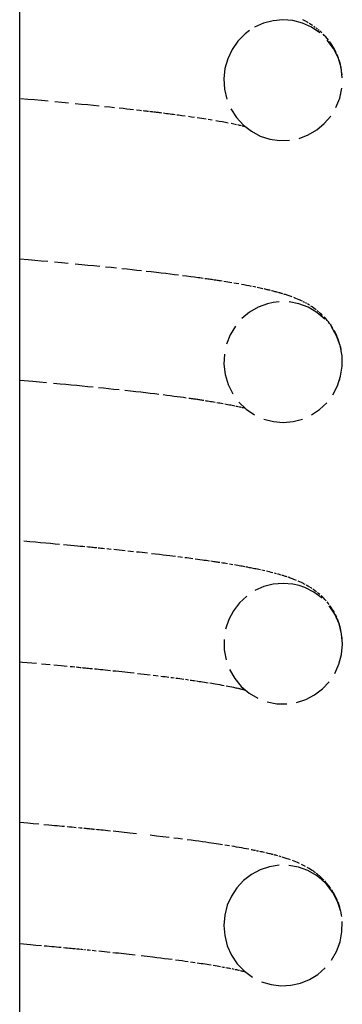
# Model space of a CAD drawing. Extents: x -285 to 5863, y 308 to 3178.
# Tile 126 of 256: x 223.877 to 224.092, y 973.377 to 974.03. Entities that reach past the tile are written whole.
import ezdxf

# ---------------------------------------------------------------- set-up
doc = ezdxf.new("R2010")
doc.units = 0
doc.header["$MEASUREMENT"] = 0
doc.layers.add('SPILL-BUCKET', color=1, linetype='CONTINUOUS')

msp = doc.modelspace()

# ---------------------------------------------------------------- linework, layer by layer
at = {"layer": 'SPILL-BUCKET', "color": 7, "linetype": 'Continuous'}
for p, q in [((223.87726, 972.58799), (223.87726, 974.09846)), ((224.03922, 974.0281), (224.03329, 974.02541)), ((224.04552, 974.02976), (224.03922, 974.0281)), ((224.05204, 974.03034), (224.04552, 974.02976)), ((224.05857, 974.02982), (224.05204, 974.03034)), ((224.06502, 974.02816), (224.05857, 974.02982)), ((224.07109, 974.02543), (224.06502, 974.02816)), ((224.06574, 974.03016), (224.06534, 974.03036)), ((224.06621, 974.02992), (224.06574, 974.03016)), ((224.06668, 974.02967), (224.06621, 974.02992)), ((224.06722, 974.02938), (224.06668, 974.02967)), ((224.06776, 974.02909), (224.06722, 974.02938)), ((224.06835, 974.02875), (224.06776, 974.02909)), ((224.06894, 974.02841), (224.06835, 974.02875)), ((224.07007, 974.02773), (224.0695, 974.02807)), ((224.07071, 974.02732), (224.07007, 974.02773)), ((224.02999, 974.02335), (224.02691, 974.02097)), ((224.07136, 974.0269), (224.07071, 974.02732)), ((224.0767, 974.02163), (224.07109, 974.02543)), ((224.07194, 974.02652), (224.07136, 974.0269)), ((224.07305, 974.02573), (224.07252, 974.02611)), ((224.07358, 974.02534), (224.07305, 974.02573)), ((224.07458, 974.02459), (224.07408, 974.02497)), ((224.07509, 974.02418), (224.07458, 974.02459)), ((224.07614, 974.02331), (224.0756, 974.02376)), ((224.07726, 974.02232), (224.07667, 974.02284)), ((224.07785, 974.02177), (224.07726, 974.02232)), ((224.02218, 974.01616), (224.01832, 974.01062)), ((224.02691, 974.02097), (224.02218, 974.01616)), ((224.07958, 974.02005), (224.07871, 974.02094)), ((224.08051, 974.01905), (224.07958, 974.02005)), ((224.08141, 974.018), (224.08051, 974.01905)), ((224.08226, 974.01697), (224.08141, 974.018)), ((224.08563, 974.01141), (224.08158, 974.01694)), ((224.08382, 974.01486), (224.08307, 974.0159)), ((224.08455, 974.01379), (224.08382, 974.01486)), ((224.01832, 974.01062), (224.01544, 974.00452)), ((224.08521, 974.01275), (224.08455, 974.01379)), ((224.08584, 974.01168), (224.08521, 974.01275)), ((224.08869, 974.00527), (224.08563, 974.01141)), ((224.08642, 974.01064), (224.08584, 974.01168)), ((224.08698, 974.00956), (224.08642, 974.01064)), ((224.08752, 974.00846), (224.08698, 974.00956)), ((224.01544, 974.00452), (224.01361, 973.99803)), ((224.08853, 974.00612), (224.08804, 974.0073)), ((224.089, 974.00488), (224.08853, 974.00612)), ((224.09067, 973.9987), (224.08869, 974.00527)), ((224.08986, 974.00224), (224.08945, 974.00358)), ((224.09028, 974.00068), (224.08986, 974.00224)), ((224.01361, 973.99803), (224.01288, 973.99124)), ((224.09065, 973.99908), (224.09028, 974.00068)), ((224.09099, 973.99724), (224.09065, 973.99908)), ((224.09152, 973.99188), (224.09067, 973.9987)), ((224.0914, 973.99383), (224.09125, 973.99537)), ((224.01288, 973.99124), (224.01329, 973.98442)), ((224.01329, 973.98442), (224.01484, 973.97773)), ((224.08979, 973.97845), (224.09122, 973.9851)), ((223.87812, 973.97819), (223.88264, 973.97779)), ((223.88264, 973.97779), (223.88711, 973.97739)), ((223.88711, 973.97739), (223.89165, 973.97699)), ((223.89165, 973.97699), (223.89614, 973.97658)), ((223.90068, 973.97616), (223.90517, 973.97575)), ((223.90517, 973.97575), (223.9097, 973.97532)), ((224.08733, 973.97224), (224.08979, 973.97845)), ((224.09047, 973.98101), (224.09052, 973.98123)), ((223.91417, 973.97489), (223.91837, 973.97449)), ((223.91837, 973.97449), (223.9225, 973.97408)), ((223.9225, 973.97408), (223.92634, 973.9737)), ((223.92634, 973.9737), (223.93013, 973.97332)), ((223.93364, 973.97296), (223.9371, 973.9726)), ((223.9371, 973.9726), (223.94029, 973.97226)), ((223.94344, 973.97193), (223.94592, 973.97166)), ((223.94592, 973.97166), (223.94836, 973.9714)), ((223.94836, 973.9714), (223.95063, 973.97115)), ((223.95063, 973.97115), (223.95287, 973.9709)), ((223.95494, 973.97066), (223.95699, 973.97043)), ((223.95699, 973.97043), (223.95812, 973.9703)), ((223.95924, 973.97017), (223.96022, 973.97006)), ((223.96022, 973.97006), (223.9612, 973.96995)), ((223.9612, 973.96995), (223.96201, 973.96985)), ((223.96201, 973.96985), (223.96282, 973.96976)), ((223.96347, 973.96968), (223.96411, 973.9696)), ((223.96411, 973.9696), (223.96444, 973.96956)), ((223.96444, 973.96956), (223.96477, 973.96953)), ((223.96477, 973.96953), (223.96506, 973.96949)), ((223.96506, 973.96949), (223.96535, 973.96946)), ((223.96535, 973.96946), (223.96575, 973.96941)), ((223.96575, 973.96941), (223.96614, 973.96936)), ((223.96666, 973.9693), (223.96718, 973.96924)), ((223.96718, 973.96924), (223.96781, 973.96916)), ((223.96781, 973.96916), (223.96845, 973.96908)), ((223.96845, 973.96908), (223.96921, 973.96899)), ((223.96921, 973.96899), (223.96996, 973.9689)), ((223.96996, 973.9689), (223.97084, 973.96879)), ((223.97084, 973.96879), (223.97171, 973.96868)), ((224.01751, 973.97139), (224.02119, 973.96562)), ((223.97272, 973.96856), (223.97372, 973.96843)), ((223.97372, 973.96843), (223.97484, 973.96829)), ((223.97484, 973.96829), (223.97595, 973.96815)), ((223.97595, 973.96815), (223.97714, 973.968)), ((223.97714, 973.968), (223.97832, 973.96785)), ((223.97832, 973.96785), (223.97946, 973.9677)), ((223.97946, 973.9677), (223.9806, 973.96755)), ((223.98169, 973.9674), (223.98278, 973.96726)), ((223.98278, 973.96726), (223.98383, 973.96712)), ((223.98383, 973.96712), (223.98486, 973.96698)), ((223.98486, 973.96698), (223.98716, 973.96666)), ((223.98941, 973.96635), (223.99146, 973.96606)), ((223.99146, 973.96606), (223.99347, 973.96577)), ((223.9951, 973.96553), (223.99671, 973.96529)), ((223.99671, 973.96529), (223.99818, 973.96507)), ((223.99818, 973.96507), (223.99963, 973.96485)), ((223.99963, 973.96485), (224.00104, 973.96462)), ((224.00243, 973.9644), (224.00379, 973.96419)), ((224.00379, 973.96419), (224.00512, 973.96397)), ((224.00744, 973.96358), (224.00968, 973.96319)), ((224.00968, 973.96319), (224.01181, 973.96281)), ((224.01181, 973.96281), (224.01386, 973.96244)), ((224.01386, 973.96244), (224.01581, 973.96207)), ((224.02119, 973.96562), (224.0258, 973.96056)), ((224.07959, 973.96152), (224.08388, 973.96651)), ((224.01767, 973.9617), (224.01946, 973.96133)), ((224.01946, 973.96133), (224.02116, 973.96097)), ((224.02183, 973.96083), (224.02249, 973.96068)), ((224.02249, 973.96068), (224.02313, 973.96053)), ((224.02313, 973.96053), (224.02376, 973.96039)), ((224.02376, 973.96039), (224.02438, 973.96024)), ((224.02497, 973.9601), (224.0255, 973.95997)), ((224.0255, 973.95997), (224.02601, 973.95984)), ((224.0258, 973.96056), (224.03112, 973.95644)), ((224.02601, 973.95984), (224.02644, 973.95974)), ((224.02644, 973.95974), (224.02684, 973.95963)), ((224.02684, 973.95963), (224.02692, 973.95961)), ((224.03112, 973.95644), (224.03707, 973.95328)), ((224.06892, 973.95401), (224.07455, 973.9573)), ((224.07455, 973.9573), (224.07959, 973.96152)), ((224.03707, 973.95328), (224.04336, 973.95123)), ((224.04336, 973.95123), (224.0499, 973.95027)), ((224.0499, 973.95027), (224.05643, 973.95044)), ((224.06283, 973.9517), (224.06892, 973.95401)), ((223.8829, 973.87108), (223.87726, 973.87157)), ((223.88724, 973.8707), (223.8829, 973.87108)), ((223.89154, 973.87032), (223.88724, 973.8707)), ((223.89599, 973.86993), (223.89154, 973.87032)), ((223.90494, 973.86911), (223.90039, 973.86953)), ((223.90943, 973.8687), (223.90494, 973.86911)), ((223.91862, 973.86784), (223.91405, 973.86827)), ((223.92258, 973.86746), (223.91862, 973.86784)), ((223.9265, 973.86708), (223.92258, 973.86746)), ((223.93042, 973.86669), (223.9265, 973.86708)), ((223.938, 973.86593), (223.93429, 973.86631)), ((223.94166, 973.86556), (223.938, 973.86593)), ((223.94861, 973.86484), (223.94516, 973.8652)), ((223.95189, 973.86448), (223.94861, 973.86484)), ((223.95514, 973.86413), (223.95189, 973.86448)), ((223.95823, 973.8638), (223.95514, 973.86413)), ((223.96468, 973.86307), (223.96128, 973.86346)), ((223.96803, 973.86269), (223.96468, 973.86307)), ((223.97118, 973.86232), (223.96803, 973.86269)), ((223.97428, 973.86196), (223.97118, 973.86232)), ((223.9772, 973.86161), (223.97428, 973.86196)), ((223.98006, 973.86126), (223.9772, 973.86161)), ((223.98275, 973.86092), (223.98006, 973.86126)), ((223.98815, 973.86024), (223.9854, 973.86059)), ((223.99085, 973.85988), (223.98815, 973.86024)), ((223.99332, 973.85956), (223.99085, 973.85988)), ((223.99575, 973.85923), (223.99332, 973.85956)), ((223.9969, 973.85907), (223.99575, 973.85923)), ((223.99804, 973.85891), (223.9969, 973.85907)), ((223.99913, 973.85876), (223.99804, 973.85891)), ((224.00123, 973.85847), (224.00021, 973.85861)), ((224.00224, 973.85832), (224.00123, 973.85847)), ((224.00313, 973.8582), (224.00224, 973.85832)), ((224.00401, 973.85807), (224.00313, 973.8582)), ((224.00473, 973.85796), (224.00401, 973.85807)), ((224.00545, 973.85786), (224.00473, 973.85796)), ((224.00595, 973.85779), (224.00545, 973.85786)), ((224.00704, 973.85762), (224.00645, 973.85771)), ((224.00763, 973.85754), (224.00704, 973.85762)), ((224.00833, 973.85743), (224.00763, 973.85754)), ((224.00902, 973.85733), (224.00833, 973.85743)), ((224.00981, 973.85721), (224.00902, 973.85733)), ((224.0106, 973.85709), (224.00981, 973.85721)), ((224.01174, 973.85691), (224.0106, 973.85709)), ((224.01417, 973.85653), (224.01288, 973.85673)), ((224.01544, 973.85632), (224.01417, 973.85653)), ((224.01683, 973.8561), (224.01544, 973.85632)), ((224.01821, 973.85587), (224.01683, 973.8561)), ((224.02094, 973.85541), (224.01958, 973.85564)), ((224.02273, 973.8551), (224.02094, 973.85541)), ((224.02622, 973.85448), (224.02448, 973.85479)), ((224.02792, 973.85416), (224.02622, 973.85448)), ((224.0296, 973.85385), (224.02792, 973.85416)), ((224.03125, 973.85353), (224.0296, 973.85385)), ((224.03311, 973.85316), (224.03218, 973.85334)), ((224.03406, 973.85297), (224.03311, 973.85316)), ((224.03598, 973.85257), (224.035, 973.85277)), ((224.03694, 973.85236), (224.03598, 973.85257)), ((224.03785, 973.85217), (224.03694, 973.85236)), ((224.03875, 973.85197), (224.03785, 973.85217)), ((224.04033, 973.85161), (224.03954, 973.85179)), ((224.04101, 973.85146), (224.04033, 973.85161)), ((224.04168, 973.8513), (224.04101, 973.85146)), ((224.04226, 973.85116), (224.04168, 973.8513)), ((224.04284, 973.85102), (224.04226, 973.85116)), ((224.04337, 973.8509), (224.04284, 973.85102)), ((224.04389, 973.85077), (224.04337, 973.8509)), ((224.04505, 973.85048), (224.04448, 973.85062)), ((224.04569, 973.85032), (224.04505, 973.85048)), ((224.04631, 973.85015), (224.04569, 973.85032)), ((224.04696, 973.84999), (224.04631, 973.85015)), ((224.04759, 973.84982), (224.04696, 973.84999)), ((224.04815, 973.84966), (224.04759, 973.84982)), ((224.0487, 973.84951), (224.04815, 973.84966)), ((224.04956, 973.84927), (224.04913, 973.8494)), ((224.04993, 973.84917), (224.04956, 973.84927)), ((224.0503, 973.84906), (224.04993, 973.84917)), ((224.05072, 973.84894), (224.0503, 973.84906)), ((224.05113, 973.84882), (224.05072, 973.84894)), ((224.05162, 973.84867), (224.05113, 973.84882)), ((224.0521, 973.84853), (224.05162, 973.84867)), ((224.05318, 973.8482), (224.05264, 973.84836)), ((224.05378, 973.84801), (224.05318, 973.8482)), ((224.05437, 973.84782), (224.05378, 973.84801)), ((224.05496, 973.84762), (224.05437, 973.84782)), ((224.05555, 973.84742), (224.05496, 973.84762)), ((224.05687, 973.84697), (224.05555, 973.84742)), ((224.05818, 973.84649), (224.05687, 973.84697)), ((224.06063, 973.84554), (224.0594, 973.84603)), ((224.06177, 973.84507), (224.06063, 973.84554)), ((224.06292, 973.84456), (224.06177, 973.84507)), ((224.03567, 973.8397), (224.02996, 973.83639)), ((224.04186, 973.842), (224.03567, 973.8397)), ((224.04571, 973.84286), (224.04186, 973.842)), ((224.04963, 973.84333), (224.04571, 973.84286)), ((224.06267, 973.84197), (224.05621, 973.8432)), ((224.06893, 973.83961), (224.06267, 973.84197)), ((224.06344, 973.84432), (224.06292, 973.84456)), ((224.06397, 973.84408), (224.06344, 973.84432)), ((224.06448, 973.84384), (224.06397, 973.84408)), ((224.065, 973.84359), (224.06448, 973.84384)), ((224.06601, 973.84308), (224.0655, 973.84334)), ((224.06655, 973.8428), (224.06601, 973.84308)), ((224.06771, 973.84218), (224.0671, 973.84251)), ((224.06901, 973.84143), (224.06832, 973.84183)), ((224.0747, 973.83622), (224.06893, 973.83961)), ((224.06972, 973.84101), (224.06901, 973.84143)), ((224.07153, 973.83985), (224.07062, 973.84045)), ((224.07255, 973.83915), (224.07153, 973.83985)), ((224.07357, 973.83842), (224.07255, 973.83915)), ((224.07418, 973.83796), (224.07357, 973.83842)), ((224.02996, 973.83639), (224.02489, 973.83217)), ((224.07989, 973.83181), (224.0747, 973.83622)), ((224.07529, 973.83708), (224.07478, 973.83749)), ((224.0758, 973.83666), (224.07529, 973.83708)), ((224.07663, 973.83595), (224.07621, 973.83631)), ((224.07701, 973.83561), (224.07663, 973.83595)), ((224.0774, 973.83526), (224.07701, 973.83561)), ((224.07845, 973.83426), (224.0774, 973.83526)), ((224.08053, 973.83209), (224.0795, 973.8332)), ((224.08152, 973.83094), (224.08053, 973.83209)), ((224.02058, 973.82717), (224.01712, 973.82146)), ((224.08231, 973.82996), (224.08152, 973.83094)), ((224.08309, 973.82895), (224.08231, 973.82996)), ((224.08381, 973.82794), (224.08309, 973.82895)), ((224.08453, 973.82688), (224.08381, 973.82794)), ((224.08769, 973.82064), (224.08426, 973.82659)), ((224.08534, 973.82559), (224.08453, 973.82688)), ((224.01712, 973.82146), (224.01465, 973.81526)), ((224.08701, 973.82258), (224.08614, 973.82421)), ((224.08782, 973.82088), (224.08701, 973.82258)), ((224.09008, 973.8142), (224.08769, 973.82064)), ((224.08822, 973.81994), (224.08782, 973.82088)), ((224.08861, 973.81897), (224.08822, 973.81994)), ((224.08898, 973.81801), (224.08861, 973.81897)), ((224.08932, 973.81702), (224.08898, 973.81801)), ((224.08964, 973.81605), (224.08932, 973.81702)), ((224.09022, 973.814), (224.08993, 973.81505)), ((224.09134, 973.80747), (224.09008, 973.8142)), ((224.09047, 973.81294), (224.09022, 973.814)), ((224.09069, 973.81193), (224.09047, 973.81294)), ((224.01321, 973.80861), (224.01289, 973.80182)), ((224.09088, 973.81091), (224.09069, 973.81193)), ((224.09108, 973.80974), (224.09088, 973.81091)), ((224.09123, 973.80856), (224.09108, 973.80974)), ((224.09133, 973.80765), (224.09123, 973.80856)), ((224.09146, 973.80062), (224.09134, 973.80747)), ((224.01289, 973.80182), (224.01373, 973.795)), ((224.09044, 973.79393), (224.09146, 973.80062)), ((224.01373, 973.795), (224.01569, 973.78842)), ((224.08834, 973.7875), (224.09044, 973.79393)), ((223.87725, 973.79133), (223.88599, 973.79056)), ((223.88599, 973.79056), (223.89052, 973.79015)), ((223.89052, 973.79015), (223.895, 973.78975)), ((223.89962, 973.78933), (223.90418, 973.7889)), ((223.90418, 973.7889), (223.90786, 973.78856)), ((223.90786, 973.78856), (223.91149, 973.78822)), ((223.91149, 973.78822), (223.91519, 973.78786)), ((223.91519, 973.78786), (223.91886, 973.7875)), ((223.91886, 973.7875), (223.92251, 973.78715)), ((223.92251, 973.78715), (223.92613, 973.78679)), ((223.92959, 973.78644), (223.933, 973.78609)), ((223.933, 973.78609), (223.93627, 973.78575)), ((224.01569, 973.78842), (224.01874, 973.78227)), ((224.08525, 973.78162), (224.08834, 973.7875)), ((224.08969, 973.79121), (224.08981, 973.79162)), ((224.08981, 973.79162), (224.08994, 973.79209)), ((223.93627, 973.78575), (223.93949, 973.78541)), ((223.93949, 973.78541), (223.94337, 973.785)), ((223.94719, 973.78459), (223.95078, 973.78419)), ((223.95078, 973.78419), (223.95431, 973.7838)), ((223.95431, 973.7838), (223.95762, 973.78343)), ((223.95762, 973.78343), (223.96087, 973.78305)), ((223.96087, 973.78305), (223.96392, 973.78269)), ((223.96392, 973.78269), (223.96691, 973.78233)), ((223.96691, 973.78233), (223.9697, 973.782)), ((223.97245, 973.78166), (223.97496, 973.78134)), ((223.97496, 973.78134), (223.97743, 973.78103)), ((223.97743, 973.78103), (223.9797, 973.78073)), ((223.9797, 973.78073), (223.98194, 973.78044)), ((223.98194, 973.78044), (223.98399, 973.78016)), ((223.98399, 973.78016), (223.98601, 973.77989)), ((223.98601, 973.77989), (223.98784, 973.77964)), ((223.98965, 973.77938), (223.99044, 973.77927)), ((223.99044, 973.77927), (223.99123, 973.77916)), ((223.99123, 973.77916), (223.99193, 973.77906)), ((223.99193, 973.77906), (223.99263, 973.77896)), ((223.99263, 973.77896), (223.99321, 973.77887)), ((223.99321, 973.77887), (223.9938, 973.77879)), ((223.9938, 973.77879), (223.9943, 973.77872)), ((223.99479, 973.77864), (223.99537, 973.77856)), ((223.99537, 973.77856), (223.99594, 973.77847)), ((223.99594, 973.77847), (223.99661, 973.77837)), ((223.99661, 973.77837), (223.99728, 973.77827)), ((223.99728, 973.77827), (223.99801, 973.77816)), ((223.99801, 973.77816), (223.99873, 973.77805)), ((223.99873, 973.77805), (223.99954, 973.77793)), ((224.00034, 973.7778), (224.00122, 973.77766)), ((224.00122, 973.77766), (224.0021, 973.77752)), ((224.0021, 973.77752), (224.00306, 973.77737)), ((224.00306, 973.77737), (224.004, 973.77722)), ((224.004, 973.77722), (224.00499, 973.77705)), ((224.00499, 973.77705), (224.00595, 973.77689)), ((224.00595, 973.77689), (224.00704, 973.77671)), ((224.00812, 973.77653), (224.0092, 973.77634)), ((224.0092, 973.77634), (224.01026, 973.77616)), ((224.01026, 973.77616), (224.01133, 973.77597)), ((224.01133, 973.77597), (224.01238, 973.77578)), ((224.01343, 973.77558), (224.01446, 973.77539)), ((224.01446, 973.77539), (224.0155, 973.77519)), ((224.0155, 973.77519), (224.01651, 973.775)), ((224.01651, 973.775), (224.01749, 973.7748)), ((224.01749, 973.7748), (224.01844, 973.77461)), ((224.01844, 973.77461), (224.01929, 973.77443)), ((224.01929, 973.77443), (224.02013, 973.77426)), ((224.02087, 973.7741), (224.02159, 973.77394)), ((224.02159, 973.77394), (224.02215, 973.77382)), ((224.02269, 973.7737), (224.02318, 973.77359)), ((224.02278, 973.77673), (224.02766, 973.77203)), ((224.02318, 973.77359), (224.02367, 973.77348)), ((224.02367, 973.77348), (224.02412, 973.77337)), ((224.02412, 973.77337), (224.02455, 973.77327)), ((224.025, 973.77316), (224.02544, 973.77305)), ((224.02544, 973.77305), (224.02591, 973.77293)), ((224.02637, 973.77282), (224.02692, 973.77268)), ((224.07648, 973.77182), (224.08124, 973.77631)), ((224.02766, 973.77203), (224.03326, 973.76822)), ((224.07104, 973.76817), (224.07648, 973.77182)), ((224.03932, 973.76548), (224.04576, 973.76381)), ((224.04576, 973.76381), (224.05228, 973.76328)), ((224.05228, 973.76328), (224.0588, 973.76384)), ((224.0588, 973.76384), (224.0651, 973.76549)), ((223.88389, 973.68406), (223.8801, 973.68439)), ((223.88766, 973.68373), (223.88389, 973.68406)), ((223.89115, 973.68342), (223.88766, 973.68373)), ((223.89461, 973.68311), (223.89115, 973.68342)), ((223.89774, 973.68283), (223.89461, 973.68311)), ((223.90085, 973.68255), (223.89774, 973.68283)), ((223.90365, 973.6823), (223.90085, 973.68255)), ((223.90889, 973.68182), (223.90642, 973.68204)), ((223.91134, 973.68159), (223.90889, 973.68182)), ((223.91349, 973.68139), (223.91134, 973.68159)), ((223.91563, 973.68119), (223.91349, 973.68139)), ((223.91747, 973.68101), (223.91563, 973.68119)), ((223.91931, 973.68084), (223.91747, 973.68101)), ((223.92062, 973.68071), (223.91931, 973.68084)), ((223.92305, 973.68048), (223.92194, 973.68059)), ((223.92417, 973.68037), (223.92305, 973.68048)), ((223.92513, 973.68028), (223.92417, 973.68037)), ((223.92608, 973.68018), (223.92513, 973.68028)), ((223.92692, 973.6801), (223.92608, 973.68018)), ((223.92775, 973.68002), (223.92692, 973.6801)), ((223.92852, 973.67994), (223.92775, 973.68002)), ((223.93028, 973.67977), (223.92929, 973.67987)), ((223.93126, 973.67968), (223.93028, 973.67977)), ((223.93246, 973.67956), (223.93126, 973.67968)), ((223.93366, 973.67944), (223.93246, 973.67956)), ((223.93647, 973.67915), (223.93506, 973.6793)), ((223.93808, 973.67899), (223.93647, 973.67915)), ((223.94148, 973.67864), (223.93968, 973.67883)), ((223.94328, 973.67846), (223.94148, 973.67864)), ((223.94527, 973.67825), (223.94328, 973.67846)), ((223.94724, 973.67804), (223.94527, 973.67825)), ((223.95089, 973.67766), (223.94907, 973.67785)), ((223.95283, 973.67745), (223.95089, 973.67766)), ((223.95663, 973.67704), (223.95475, 973.67724)), ((223.9585, 973.67683), (223.95663, 973.67704)), ((223.96028, 973.67663), (223.9585, 973.67683)), ((223.96204, 973.67644), (223.96028, 973.67663)), ((223.96755, 973.67581), (223.96481, 973.67612)), ((223.97004, 973.67552), (223.96755, 973.67581)), ((223.97249, 973.67523), (223.97004, 973.67552)), ((223.9747, 973.67497), (223.97249, 973.67523)), ((223.97689, 973.67471), (223.9747, 973.67497)), ((223.97879, 973.67448), (223.97689, 973.67471)), ((223.98068, 973.67425), (223.97879, 973.67448)), ((223.984, 973.67383), (223.98235, 973.67404)), ((223.98544, 973.67365), (223.984, 973.67383)), ((223.9882, 973.6733), (223.98688, 973.67347)), ((223.98951, 973.67312), (223.9882, 973.6733)), ((223.99093, 973.67294), (223.98951, 973.67312)), ((223.99234, 973.67275), (223.99093, 973.67294)), ((223.99537, 973.67235), (223.99386, 973.67255)), ((223.99698, 973.67213), (223.99537, 973.67235)), ((223.99858, 973.6719), (223.99698, 973.67213)), ((223.99982, 973.67173), (223.99858, 973.6719)), ((224.00105, 973.67156), (223.99982, 973.67173)), ((224.00218, 973.6714), (224.00105, 973.67156)), ((224.00329, 973.67124), (224.00218, 973.6714)), ((224.00531, 973.67094), (224.00431, 973.67109)), ((224.00622, 973.67081), (224.00531, 973.67094)), ((224.00713, 973.67068), (224.00622, 973.67081)), ((224.00785, 973.67057), (224.00713, 973.67068)), ((224.00857, 973.67046), (224.00785, 973.67057)), ((224.00941, 973.67033), (224.00857, 973.67046)), ((224.01024, 973.67021), (224.00941, 973.67033)), ((224.01213, 973.66991), (224.01119, 973.67006)), ((224.01319, 973.66975), (224.01213, 973.66991)), ((224.01423, 973.66958), (224.01319, 973.66975)), ((224.01539, 973.6694), (224.01423, 973.66958)), ((224.0177, 973.66902), (224.01653, 973.66921)), ((224.01886, 973.66883), (224.0177, 973.66902)), ((224.02096, 973.66847), (224.01991, 973.66865)), ((224.02206, 973.66828), (224.02096, 973.66847)), ((224.02314, 973.6681), (224.02206, 973.66828)), ((224.0241, 973.66793), (224.02314, 973.6681)), ((224.02505, 973.66776), (224.0241, 973.66793)), ((224.02587, 973.66761), (224.02505, 973.66776)), ((224.02669, 973.66746), (224.02587, 973.66761)), ((224.02808, 973.6672), (224.02739, 973.66733)), ((224.02868, 973.66709), (224.02808, 973.6672)), ((224.02988, 973.66686), (224.02928, 973.66698)), ((224.03047, 973.66675), (224.02988, 973.66686)), ((224.0314, 973.66656), (224.03047, 973.66675)), ((224.03233, 973.66638), (224.0314, 973.66656)), ((224.03327, 973.66619), (224.03233, 973.66638)), ((224.03421, 973.666), (224.03327, 973.66619)), ((224.03517, 973.6658), (224.03421, 973.666)), ((224.03612, 973.6656), (224.03517, 973.6658)), ((224.0371, 973.66539), (224.03612, 973.6656)), ((224.03907, 973.66496), (224.03807, 973.66518)), ((224.04007, 973.66474), (224.03907, 973.66496)), ((224.04208, 973.66427), (224.04108, 973.66451)), ((224.04316, 973.66401), (224.04208, 973.66427)), ((224.04423, 973.66375), (224.04316, 973.66401)), ((224.04535, 973.66347), (224.04423, 973.66375)), ((224.04718, 973.66299), (224.04646, 973.66318)), ((224.04789, 973.6628), (224.04718, 973.66299)), ((224.04918, 973.66245), (224.04854, 973.66262)), ((224.04974, 973.66229), (224.04918, 973.66245)), ((224.0503, 973.66213), (224.04974, 973.66229)), ((224.05079, 973.66198), (224.0503, 973.66213)), ((224.05174, 973.6617), (224.05128, 973.66184)), ((224.05221, 973.66156), (224.05174, 973.6617)), ((224.04572, 973.65593), (224.03941, 973.6543)), ((224.05222, 973.65647), (224.04572, 973.65593)), ((224.05267, 973.66142), (224.05221, 973.66156)), ((224.05871, 973.65593), (224.05222, 973.65647)), ((224.05314, 973.66128), (224.05267, 973.66142)), ((224.0537, 973.6611), (224.05314, 973.66128)), ((224.05425, 973.66092), (224.0537, 973.6611)), ((224.05489, 973.66071), (224.05425, 973.66092)), ((224.05626, 973.66025), (224.05553, 973.6605)), ((224.05698, 973.65999), (224.05626, 973.66025)), ((224.05776, 973.65971), (224.05698, 973.65999)), ((224.05855, 973.65942), (224.05776, 973.65971)), ((224.05932, 973.65912), (224.05855, 973.65942)), ((224.06277, 973.65501), (224.05871, 973.65593)), ((224.0601, 973.65882), (224.05932, 973.65912)), ((224.06115, 973.65839), (224.0601, 973.65882)), ((224.06326, 973.65747), (224.06222, 973.65793)), ((224.06432, 973.65698), (224.06326, 973.65747)), ((224.06478, 973.65676), (224.06432, 973.65698)), ((224.06525, 973.65653), (224.06478, 973.65676)), ((224.06577, 973.65627), (224.06525, 973.65653)), ((224.06629, 973.656), (224.06577, 973.65627)), ((224.06687, 973.6557), (224.06629, 973.656)), ((224.06806, 973.65504), (224.06745, 973.65539)), ((224.03941, 973.6543), (224.03346, 973.65164)), ((224.0667, 973.65366), (224.06277, 973.65501)), ((224.0727, 973.6506), (224.0667, 973.65366)), ((224.06868, 973.65469), (224.06806, 973.65504)), ((224.06924, 973.65436), (224.06868, 973.65469)), ((224.0698, 973.65402), (224.06924, 973.65436)), ((224.07078, 973.65341), (224.07029, 973.65372)), ((224.07137, 973.65302), (224.07078, 973.65341)), ((224.07255, 973.65222), (224.07197, 973.65262)), ((224.07314, 973.6518), (224.07255, 973.65222)), ((224.0781, 973.64658), (224.0727, 973.6506)), ((224.07375, 973.65135), (224.07314, 973.6518)), ((224.07437, 973.65088), (224.07375, 973.65135)), ((224.07574, 973.64977), (224.07505, 973.65034)), ((224.07656, 973.64908), (224.07574, 973.64977)), ((224.02325, 973.64353), (224.01922, 973.63824)), ((224.02802, 973.648), (224.02325, 973.64353)), ((224.07827, 973.6475), (224.07739, 973.64834)), ((224.07916, 973.64662), (224.07827, 973.6475)), ((224.07994, 973.64579), (224.07916, 973.64662)), ((224.08073, 973.64493), (224.07994, 973.64579)), ((224.08209, 973.64331), (224.08141, 973.64413)), ((224.08278, 973.64242), (224.08209, 973.64331)), ((224.01922, 973.63824), (224.01612, 973.63237)), ((224.08657, 973.63592), (224.08279, 973.64161)), ((224.08417, 973.64048), (224.08346, 973.64151)), ((224.08486, 973.63943), (224.08417, 973.64048)), ((224.08558, 973.63825), (224.08486, 973.63943)), ((224.08627, 973.63705), (224.08558, 973.63825)), ((224.08934, 973.62963), (224.08657, 973.63592)), ((224.08758, 973.63446), (224.08694, 973.63578)), ((224.01612, 973.63237), (224.014, 973.62595)), ((224.08791, 973.63374), (224.08758, 973.63446)), ((224.0885, 973.63233), (224.08823, 973.633)), ((224.08877, 973.63163), (224.0885, 973.63233)), ((224.089, 973.63101), (224.08877, 973.63163)), ((224.08923, 973.63037), (224.089, 973.63101)), ((224.09102, 973.62297), (224.08934, 973.62963)), ((224.08963, 973.62913), (224.08943, 973.62976)), ((224.08987, 973.62833), (224.08963, 973.62913)), ((224.0901, 973.62751), (224.08987, 973.62833)), ((224.09036, 973.62648), (224.0901, 973.62751)), ((224.0906, 973.62544), (224.09036, 973.62648)), ((224.09085, 973.62417), (224.0906, 973.62544)), ((224.09106, 973.62291), (224.09085, 973.62417)), ((224.09155, 973.61616), (224.09102, 973.62297)), ((224.01297, 973.61926), (224.01306, 973.61241)), ((224.09094, 973.60936), (224.09155, 973.61616)), ((224.0914, 973.62), (224.09125, 973.62145)), ((224.09142, 973.61971), (224.0914, 973.62)), ((224.01306, 973.61241), (224.0143, 973.60567)), ((223.87726, 973.60439), (223.87916, 973.60423)), ((223.87916, 973.60423), (223.88221, 973.60396)), ((223.88221, 973.60396), (223.88523, 973.60369)), ((223.88523, 973.60369), (223.88846, 973.6034)), ((223.89166, 973.60312), (223.89454, 973.60285)), ((224.08922, 973.60285), (224.09094, 973.60936)), ((224.09007, 973.60558), (224.09011, 973.60571)), ((223.89454, 973.60285), (223.8974, 973.6026)), ((223.89994, 973.60236), (223.90247, 973.60213)), ((223.90247, 973.60213), (223.9047, 973.60192)), ((223.9047, 973.60192), (223.90691, 973.60172)), ((223.90691, 973.60172), (223.90882, 973.60153)), ((223.91072, 973.60135), (223.91234, 973.6012)), ((223.91234, 973.6012), (223.91394, 973.60105)), ((223.91486, 973.60096), (223.91578, 973.60087)), ((223.91578, 973.60087), (223.91659, 973.60079)), ((223.91659, 973.60079), (223.9174, 973.60071)), ((223.9174, 973.60071), (223.91811, 973.60064)), ((223.91882, 973.60057), (223.91949, 973.60051)), ((223.91949, 973.60051), (223.92015, 973.60044)), ((223.92015, 973.60044), (223.92103, 973.60036)), ((223.92103, 973.60036), (223.9219, 973.60027)), ((223.9219, 973.60027), (223.92304, 973.60016)), ((223.92304, 973.60016), (223.92418, 973.60005)), ((223.92418, 973.60005), (223.92557, 973.59991)), ((223.92696, 973.59977), (223.92827, 973.59964)), ((223.92827, 973.59964), (223.92957, 973.59951)), ((223.92957, 973.59951), (223.93104, 973.59936)), ((223.93104, 973.59936), (223.9325, 973.59921)), ((223.9325, 973.59921), (223.93412, 973.59904)), ((223.93412, 973.59904), (223.93572, 973.59887)), ((223.93572, 973.59887), (223.93748, 973.59869)), ((223.93923, 973.59851), (223.94113, 973.59831)), ((223.94113, 973.59831), (223.94301, 973.59811)), ((223.94301, 973.59811), (223.94501, 973.59789)), ((223.94501, 973.59789), (223.94699, 973.59768)), ((223.94699, 973.59768), (223.94889, 973.59747)), ((223.94889, 973.59747), (223.95078, 973.59726)), ((223.95078, 973.59726), (223.95321, 973.59699)), ((223.95561, 973.59672), (223.95782, 973.59647)), ((223.95782, 973.59647), (223.96, 973.59621)), ((224.01667, 973.59921), (224.02009, 973.59325)), ((224.08647, 973.59671), (224.08922, 973.60285)), ((223.96, 973.59621), (223.96201, 973.59598)), ((223.96201, 973.59598), (223.964, 973.59575)), ((223.96581, 973.59553), (223.9676, 973.59532)), ((223.9676, 973.59532), (223.96926, 973.59511)), ((223.9709, 973.59491), (223.97237, 973.59473)), ((223.97237, 973.59473), (223.97383, 973.59455)), ((223.97383, 973.59455), (223.97513, 973.59438)), ((223.97513, 973.59438), (223.97641, 973.59422)), ((223.97757, 973.59407), (223.97871, 973.59392)), ((223.97871, 973.59392), (223.9799, 973.59377)), ((223.98107, 973.59362), (223.98233, 973.59345)), ((223.98233, 973.59345), (223.98357, 973.59328)), ((223.98357, 973.59328), (223.98488, 973.59311)), ((223.98488, 973.59311), (223.98618, 973.59293)), ((223.9873, 973.59278), (223.98841, 973.59262)), ((223.98841, 973.59262), (223.98945, 973.59247)), ((223.99048, 973.59233), (223.9914, 973.5922)), ((223.9914, 973.5922), (223.99231, 973.59207)), ((223.99231, 973.59207), (223.99313, 973.59195)), ((223.99313, 973.59195), (223.99393, 973.59183)), ((223.99478, 973.59171), (223.99562, 973.59158)), ((223.99562, 973.59158), (223.99656, 973.59144)), ((223.99656, 973.59144), (223.9975, 973.5913)), ((223.9975, 973.5913), (223.99873, 973.59111)), ((223.99873, 973.59111), (223.99995, 973.59092)), ((223.99995, 973.59092), (224.00119, 973.59073)), ((224.00119, 973.59073), (224.00241, 973.59054)), ((224.00361, 973.59035), (224.00479, 973.59015)), ((224.00479, 973.59015), (224.00594, 973.58996)), ((224.00594, 973.58996), (224.00708, 973.58977)), ((224.02009, 973.59325), (224.02444, 973.58801)), ((224.07827, 973.58639), (224.08279, 973.59122)), ((224.00708, 973.58977), (224.00865, 973.5895)), ((224.00865, 973.5895), (224.01017, 973.58924)), ((224.01017, 973.58924), (224.0116, 973.58898)), ((224.0116, 973.58898), (224.013, 973.58873)), ((224.0143, 973.58849), (224.01556, 973.58824)), ((224.01556, 973.58824), (224.01684, 973.588)), ((224.01684, 973.588), (224.01807, 973.58775)), ((224.01807, 973.58775), (224.01935, 973.58749)), ((224.01935, 973.58749), (224.02058, 973.58723)), ((224.02058, 973.58723), (224.02107, 973.58712)), ((224.02107, 973.58712), (224.02155, 973.58702)), ((224.02199, 973.58692), (224.02241, 973.58683)), ((224.02241, 973.58683), (224.02278, 973.58674)), ((224.02278, 973.58674), (224.02314, 973.58666)), ((224.02314, 973.58666), (224.02345, 973.58659)), ((224.02376, 973.58652), (224.02402, 973.58646)), ((224.02402, 973.58646), (224.02428, 973.5864)), ((224.02444, 973.58801), (224.02962, 973.58359)), ((224.02457, 973.58633), (224.02485, 973.58626)), ((224.02485, 973.58626), (224.02518, 973.58618)), ((224.02518, 973.58618), (224.02551, 973.5861)), ((224.02551, 973.5861), (224.02589, 973.58601)), ((224.02589, 973.58601), (224.02626, 973.58591)), ((224.02626, 973.58591), (224.02686, 973.58576)), ((224.02962, 973.58359), (224.03537, 973.58019)), ((224.07307, 973.58244), (224.07827, 973.58639)), ((224.04163, 973.57781), (224.04808, 973.57656)), ((224.0611, 973.57738), (224.06729, 973.5794)), ((224.06729, 973.5794), (224.07307, 973.58244)), ((224.04808, 973.57656), (224.05465, 973.57641)), ((223.88266, 973.49723), (223.87727, 973.4977)), ((223.8863, 973.49691), (223.88266, 973.49723)), ((223.88992, 973.4966), (223.8863, 973.49691)), ((223.89671, 973.49599), (223.89333, 973.49629)), ((223.89852, 973.49583), (223.89671, 973.49599)), ((223.90033, 973.49566), (223.89852, 973.49583)), ((223.90207, 973.49551), (223.90033, 973.49566)), ((223.9038, 973.49535), (223.90207, 973.49551)), ((223.90547, 973.4952), (223.9038, 973.49535)), ((223.90713, 973.49504), (223.90547, 973.4952)), ((223.91034, 973.49475), (223.90874, 973.4949)), ((223.91188, 973.49461), (223.91034, 973.49475)), ((223.91341, 973.49446), (223.91188, 973.49461)), ((223.91486, 973.49433), (223.91341, 973.49446)), ((223.91756, 973.49407), (223.91631, 973.49419)), ((223.9188, 973.49395), (223.91756, 973.49407)), ((223.92086, 973.49375), (223.91983, 973.49385)), ((223.92148, 973.49369), (223.92086, 973.49375)), ((223.92211, 973.49363), (223.92148, 973.49369)), ((223.92262, 973.49358), (223.92211, 973.49363)), ((223.92313, 973.49353), (223.92262, 973.49358)), ((223.92353, 973.4935), (223.92313, 973.49353)), ((223.92392, 973.49346), (223.92353, 973.4935)), ((223.92485, 973.49337), (223.92439, 973.49342)), ((223.92551, 973.4933), (223.92485, 973.49337)), ((223.92616, 973.49324), (223.92551, 973.4933)), ((223.927, 973.49316), (223.92616, 973.49324)), ((223.92897, 973.49297), (223.92784, 973.49308)), ((223.93009, 973.49286), (223.92897, 973.49297)), ((223.93143, 973.49272), (223.93009, 973.49286)), ((223.93277, 973.49259), (223.93143, 973.49272)), ((223.93431, 973.49244), (223.93277, 973.49259)), ((223.93585, 973.49228), (223.93431, 973.49244)), ((223.9376, 973.4921), (223.93585, 973.49228)), ((223.94121, 973.49174), (223.93934, 973.49193)), ((223.94307, 973.49154), (223.94121, 973.49174)), ((223.94492, 973.49135), (223.94307, 973.49154)), ((223.94675, 973.49116), (223.94492, 973.49135)), ((223.94857, 973.49097), (223.94675, 973.49116)), ((223.95038, 973.49078), (223.94857, 973.49097)), ((223.95495, 973.49029), (223.95038, 973.49078)), ((223.96814, 973.48881), (223.96384, 973.4893)), ((223.97234, 973.48832), (223.96814, 973.48881)), ((223.97646, 973.48783), (223.97234, 973.48832)), ((223.98256, 973.48708), (223.97953, 973.48745)), ((223.9855, 973.48671), (223.98256, 973.48708)), ((223.9911, 973.48598), (223.9884, 973.48633)), ((223.99375, 973.48563), (223.9911, 973.48598)), ((223.99619, 973.4853), (223.99375, 973.48563)), ((223.99859, 973.48497), (223.99619, 973.4853)), ((224.00079, 973.48466), (223.99859, 973.48497)), ((224.00295, 973.48435), (224.00079, 973.48466)), ((224.00461, 973.48411), (224.00295, 973.48435)), ((224.00624, 973.48387), (224.00461, 973.48411)), ((224.00775, 973.48365), (224.00624, 973.48387)), ((224.00924, 973.48342), (224.00775, 973.48365)), ((224.01066, 973.48321), (224.00924, 973.48342)), ((224.01206, 973.48299), (224.01066, 973.48321)), ((224.01499, 973.48253), (224.01353, 973.48276)), ((224.01653, 973.48228), (224.01499, 973.48253)), ((224.01966, 973.48176), (224.01806, 973.48203)), ((224.02123, 973.48149), (224.01966, 973.48176)), ((224.02299, 973.48119), (224.02123, 973.48149)), ((224.02472, 973.48088), (224.02299, 973.48119)), ((224.02635, 973.48058), (224.02472, 973.48088)), ((224.02796, 973.48029), (224.02635, 973.48058)), ((224.02948, 973.48), (224.02796, 973.48029)), ((224.03169, 973.47957), (224.03098, 973.47971)), ((224.03239, 973.47943), (224.03169, 973.47957)), ((224.03309, 973.47929), (224.03239, 973.47943)), ((224.03379, 973.47915), (224.03309, 973.47929)), ((224.03519, 973.47886), (224.03449, 973.47901)), ((224.03592, 973.47871), (224.03519, 973.47886)), ((224.03745, 973.47838), (224.03665, 973.47856)), ((224.03823, 973.47821), (224.03745, 973.47838)), ((224.03907, 973.47803), (224.03823, 973.47821)), ((224.03991, 973.47784), (224.03907, 973.47803)), ((224.04162, 973.47744), (224.04077, 973.47764)), ((224.04237, 973.47727), (224.04162, 973.47744)), ((224.04311, 973.47709), (224.04237, 973.47727)), ((224.04379, 973.47692), (224.04311, 973.47709)), ((224.04448, 973.47675), (224.04379, 973.47692)), ((224.04504, 973.47661), (224.04448, 973.47675)), ((224.0456, 973.47647), (224.04504, 973.47661)), ((224.04676, 973.47617), (224.04618, 973.47632)), ((224.04741, 973.476), (224.04676, 973.47617)), ((224.04806, 973.47582), (224.04741, 973.476)), ((224.04879, 973.47562), (224.04806, 973.47582)), ((224.05024, 973.47521), (224.04951, 973.47542)), ((224.05096, 973.475), (224.05024, 973.47521)), ((224.05235, 973.47459), (224.05166, 973.47479)), ((224.05301, 973.47438), (224.05235, 973.47459)), ((224.05367, 973.47417), (224.05301, 973.47438)), ((224.05434, 973.47396), (224.05367, 973.47417)), ((224.055, 973.47374), (224.05434, 973.47396)), ((224.05611, 973.47336), (224.055, 973.47374)), ((224.05722, 973.47297), (224.05611, 973.47336)), ((224.05949, 973.47212), (224.05835, 973.47256)), ((224.03692, 973.46639), (224.03116, 973.46332)), ((224.0431, 973.46845), (224.03692, 973.46639)), ((224.04954, 973.46945), (224.0431, 973.46845)), ((224.06254, 973.46814), (224.05609, 973.46934)), ((224.06066, 973.47166), (224.05949, 973.47212)), ((224.06184, 973.47116), (224.06066, 973.47166)), ((224.06314, 973.47059), (224.06184, 973.47116)), ((224.06869, 973.46585), (224.06254, 973.46814)), ((224.06576, 973.46934), (224.06446, 973.46998)), ((224.0671, 973.46864), (224.06576, 973.46934)), ((224.06943, 973.46731), (224.06825, 973.46801)), ((224.07437, 973.46258), (224.06869, 973.46585)), ((224.07048, 973.46666), (224.06943, 973.46731)), ((224.07157, 973.46595), (224.07048, 973.46666)), ((224.07209, 973.46561), (224.07157, 973.46595)), ((224.02598, 973.45934), (224.02149, 973.4545)), ((224.03116, 973.46332), (224.02598, 973.45934)), ((224.07261, 973.46524), (224.07209, 973.46561)), ((224.07317, 973.46484), (224.07261, 973.46524)), ((224.07374, 973.46442), (224.07317, 973.46484)), ((224.07467, 973.46371), (224.0742, 973.46407)), ((224.07782, 973.45989), (224.07437, 973.46258)), ((224.07502, 973.46343), (224.07467, 973.46371)), ((224.07538, 973.46314), (224.07502, 973.46343)), ((224.07567, 973.4629), (224.07538, 973.46314)), ((224.07635, 973.46233), (224.07597, 973.46265)), ((224.07673, 973.462), (224.07635, 973.46233)), ((224.0772, 973.46157), (224.07673, 973.462)), ((224.07767, 973.46114), (224.0772, 973.46157)), ((224.07822, 973.46062), (224.07767, 973.46114)), ((224.08096, 973.45682), (224.07782, 973.45989)), ((224.07877, 973.46007), (224.07822, 973.46062)), ((224.0793, 973.45954), (224.07877, 973.46007)), ((224.02149, 973.4545), (224.01785, 973.44898)), ((224.08044, 973.45831), (224.07983, 973.45898)), ((224.08105, 973.45762), (224.08044, 973.45831)), ((224.08514, 973.45139), (224.08096, 973.45682)), ((224.0816, 973.45697), (224.08105, 973.45762)), ((224.08214, 973.45631), (224.0816, 973.45697)), ((224.08271, 973.45558), (224.08214, 973.45631)), ((224.08327, 973.45483), (224.08271, 973.45558)), ((224.08388, 973.45397), (224.08327, 973.45483)), ((224.08511, 973.4521), (224.08447, 973.45309)), ((224.01785, 973.44898), (224.01512, 973.44284)), ((224.08572, 973.45108), (224.08511, 973.4521)), ((224.08834, 973.44533), (224.08514, 973.45139)), ((224.08637, 973.44994), (224.08572, 973.45108)), ((224.08698, 973.44877), (224.08637, 973.44994)), ((224.08754, 973.44761), (224.08698, 973.44877)), ((224.08808, 973.4464), (224.08754, 973.44761)), ((224.0884, 973.44565), (224.08808, 973.4464)), ((224.01512, 973.44284), (224.01344, 973.43632)), ((224.09047, 973.4388), (224.08834, 973.44533)), ((224.08896, 973.4442), (224.0887, 973.44488)), ((224.08921, 973.4435), (224.08896, 973.4442)), ((224.08941, 973.44289), (224.08921, 973.4435)), ((224.08961, 973.44226), (224.08941, 973.44289)), ((224.08981, 973.4416), (224.08961, 973.44226)), ((224.09, 973.44093), (224.08981, 973.4416)), ((224.09023, 973.44007), (224.09, 973.44093)), ((224.01344, 973.43632), (224.01287, 973.42951)), ((224.09075, 973.43779), (224.09045, 973.43919)), ((224.091, 973.43638), (224.09075, 973.43779)), ((224.09113, 973.43547), (224.091, 973.43638)), ((224.01287, 973.42951), (224.01343, 973.4227)), ((224.09132, 973.42521), (224.09147, 973.43201)), ((224.01343, 973.4227), (224.01514, 973.41604)), ((224.09005, 973.41852), (224.09132, 973.42521)), ((223.87725, 973.41746), (223.88437, 973.41683)), ((223.88437, 973.41683), (223.88807, 973.4165)), ((223.88807, 973.4165), (223.89174, 973.41618)), ((223.89348, 973.41602), (223.89521, 973.41586)), ((223.89521, 973.41586), (223.89688, 973.41571)), ((223.89688, 973.41571), (223.89855, 973.41555)), ((223.89855, 973.41555), (223.90016, 973.41541)), ((223.90016, 973.41541), (223.90175, 973.41526)), ((223.90175, 973.41526), (223.90329, 973.41512)), ((223.90329, 973.41512), (223.90483, 973.41498)), ((223.9063, 973.41484), (223.90777, 973.4147)), ((223.90777, 973.4147), (223.90908, 973.41458)), ((223.90908, 973.41458), (223.91038, 973.41445)), ((223.91038, 973.41445), (223.91147, 973.41435)), ((223.91147, 973.41435), (223.91256, 973.41424)), ((223.91256, 973.41424), (223.91344, 973.41416)), ((223.91344, 973.41416), (223.91431, 973.41408)), ((223.91491, 973.41402), (223.9155, 973.41396)), ((223.9155, 973.41396), (223.91596, 973.41392)), ((223.91596, 973.41392), (223.91641, 973.41387)), ((223.91641, 973.41387), (223.91702, 973.41381)), ((223.91763, 973.41376), (223.9185, 973.41367)), ((223.9185, 973.41367), (223.91936, 973.41359)), ((223.92022, 973.4135), (223.92108, 973.41342)), ((224.01514, 973.41604), (224.01795, 973.40976)), ((224.08772, 973.41225), (224.09005, 973.41852)), ((224.08973, 973.41745), (224.08982, 973.41774)), ((224.08991, 973.41807), (224.08993, 973.41813)), ((223.92209, 973.41332), (223.92309, 973.41322)), ((223.92309, 973.41322), (223.92425, 973.4131)), ((223.92541, 973.41299), (223.92671, 973.41286)), ((223.92671, 973.41286), (223.92801, 973.41273)), ((223.92981, 973.41255), (223.93159, 973.41236)), ((223.93159, 973.41236), (223.93349, 973.41217)), ((223.93349, 973.41217), (223.93538, 973.41198)), ((223.93538, 973.41198), (223.93726, 973.41178)), ((223.93912, 973.41158), (223.94096, 973.41139)), ((223.94096, 973.41139), (223.94278, 973.4112)), ((223.94278, 973.4112), (223.94459, 973.411)), ((223.94459, 973.411), (223.94638, 973.41081)), ((223.94638, 973.41081), (223.94816, 973.41061)), ((223.94816, 973.41061), (223.94992, 973.41042)), ((223.94992, 973.41042), (223.954, 973.40997)), ((223.95799, 973.40951), (223.96189, 973.40906)), ((223.96189, 973.40906), (223.9657, 973.40861)), ((223.9657, 973.40861), (223.96836, 973.40829)), ((223.96836, 973.40829), (223.97097, 973.40797)), ((223.97097, 973.40797), (223.97354, 973.40765)), ((223.97354, 973.40765), (223.97606, 973.40733)), ((223.97606, 973.40733), (223.97846, 973.40702)), ((224.01795, 973.40976), (224.02176, 973.40409)), ((224.0844, 973.40644), (224.08772, 973.41225)), ((223.98081, 973.40672), (223.983, 973.40643)), ((223.983, 973.40643), (223.98514, 973.40614)), ((223.98514, 973.40614), (223.98711, 973.40587)), ((223.98711, 973.40587), (223.98906, 973.4056)), ((223.99068, 973.40537), (223.99228, 973.40514)), ((223.99228, 973.40514), (223.99376, 973.40492)), ((223.99522, 973.40471), (223.99655, 973.40451)), ((223.99655, 973.40451), (223.99787, 973.40431)), ((223.99787, 973.40431), (223.99913, 973.40412)), ((223.99913, 973.40412), (224.00037, 973.40392)), ((224.00037, 973.40392), (224.0017, 973.40372)), ((224.0017, 973.40372), (224.00299, 973.40351)), ((224.00299, 973.40351), (224.00436, 973.40329)), ((224.00571, 973.40307), (224.00712, 973.40283)), ((224.00712, 973.40283), (224.00849, 973.4026)), ((224.00849, 973.4026), (224.00955, 973.40241)), ((224.00955, 973.40241), (224.01059, 973.40223)), ((224.01155, 973.40206), (224.0125, 973.40189)), ((224.0125, 973.40189), (224.01337, 973.40173)), ((224.01422, 973.40157), (224.01503, 973.40141)), ((224.01503, 973.40141), (224.01582, 973.40126)), ((224.01582, 973.40126), (224.01659, 973.40111)), ((224.01659, 973.40111), (224.01735, 973.40096)), ((224.01812, 973.40081), (224.01886, 973.40065)), ((224.01886, 973.40065), (224.01967, 973.40049)), ((224.02176, 973.40409), (224.02648, 973.39914)), ((224.07527, 973.39702), (224.08022, 973.40135)), ((224.02045, 973.40032), (224.02119, 973.40016)), ((224.02119, 973.40016), (224.0219, 973.40001)), ((224.0219, 973.40001), (224.02256, 973.39986)), ((224.02256, 973.39986), (224.0232, 973.39972)), ((224.02376, 973.39959), (224.0243, 973.39946)), ((224.0243, 973.39946), (224.02483, 973.39933)), ((224.02483, 973.39933), (224.02533, 973.39921)), ((224.02533, 973.39921), (224.02585, 973.39908)), ((224.02585, 973.39908), (224.02636, 973.39895)), ((224.02636, 973.39895), (224.02689, 973.39881)), ((224.02648, 973.39914), (224.0319, 973.39515)), ((224.06972, 973.3936), (224.07527, 973.39702)), ((224.03791, 973.39214), (224.04423, 973.39023)), ((224.04423, 973.39023), (224.05079, 973.38943)), ((224.05079, 973.38943), (224.05731, 973.38975)), ((224.05731, 973.38975), (224.06368, 973.39115)), ((224.06368, 973.39115), (224.06972, 973.3936))]:
    msp.add_line(p, q, dxfattribs=at)

doc.saveas('drawing.dxf')
